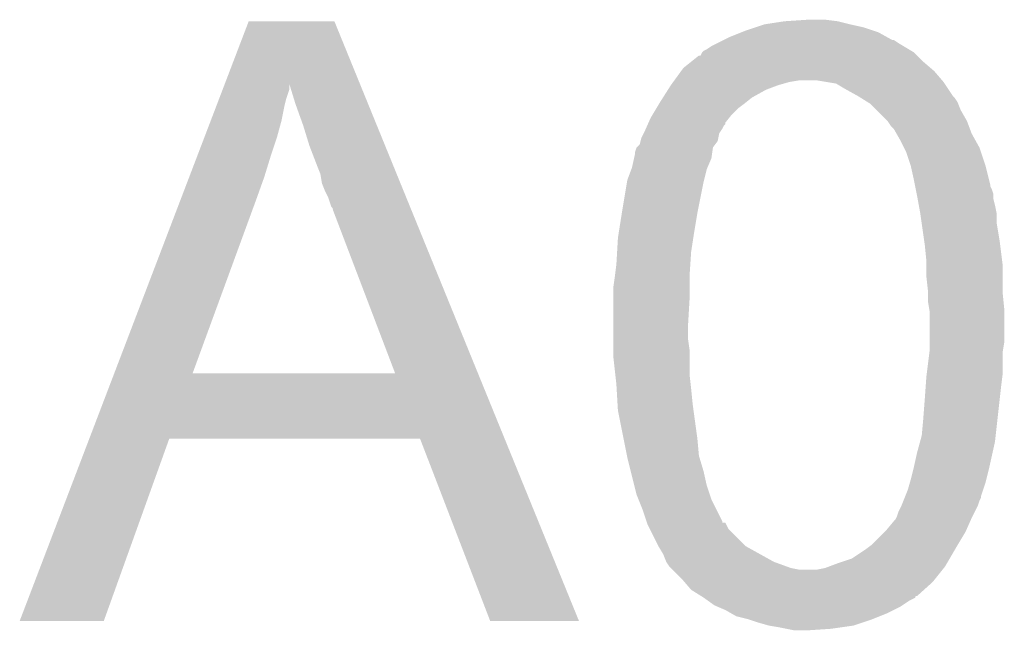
# Model space of a CAD drawing. Extents: x -1.3 to 24.2, y -3.9 to 39.2.
# Tile 26 of 34: x 6.9 to 8.5, y 23.2 to 24.2. Entities that reach past the tile are written whole.
import ezdxf

# ---------------------------------------------------------------- set-up
doc = ezdxf.new("R2010")
doc.units = 0
doc.layers.add('POWERMONITOR_CLICK_V100_GTO', color=14, linetype='CONTINUOUS')

msp = doc.modelspace()

# ---------------------------------------------------------------- linework, layer by layer
at = {"layer": 'POWERMONITOR_CLICK_V100_GTO'}
for points in [[(7.278906, 24.066354), (7.31775, 24.168084), (7.498926, 24.066354), (7.457444, 24.168084)], [(7.31775, 24.168084), (7.317758, 24.1681), (7.457444, 24.168084), (7.317758, 24.1681)], [(8.143232, 24.157938), (8.15848, 24.16302), (8.32104, 24.157938), (8.29818, 24.16302)], [(8.15848, 24.16302), (8.191498, 24.1681), (8.29818, 24.16302), (8.27786, 24.1681)], [(8.191498, 24.1681), (8.229598, 24.17064), (8.27786, 24.1681), (8.257538, 24.17064)], [(8.1026, 24.1427), (8.121648, 24.15032), (8.357622, 24.1427), (8.343902, 24.15032)], [(8.121648, 24.15032), (8.127998, 24.15286), (8.343902, 24.15032), (8.33628, 24.15286)], [(8.127998, 24.15286), (8.143232, 24.157938), (8.33628, 24.15286), (8.32104, 24.157938)], [(8.064502, 24.122382), (8.072122, 24.12746), (8.39385, 24.122382), (8.385386, 24.12746)], [(8.072122, 24.12746), (8.08228, 24.13254), (8.385386, 24.12746), (8.376918, 24.13254)], [(8.08228, 24.13254), (8.092432, 24.137616), (8.376918, 24.13254), (8.369306, 24.137616)], [(8.092432, 24.137616), (8.09244, 24.13762), (8.369306, 24.137616), (8.366766, 24.13762)], [(8.09244, 24.13762), (8.1026, 24.1427), (8.366766, 24.13762), (8.357622, 24.1427)], [(8.0391, 24.10206), (8.051804, 24.11222), (8.41756, 24.10206), (8.4074, 24.11222)], [(8.051804, 24.11222), (8.054346, 24.112236), (8.4074, 24.11222), (8.407384, 24.112236)], [(8.054346, 24.112236), (8.056882, 24.117298), (8.407384, 24.112236), (8.402322, 24.117298)], [(8.056882, 24.117298), (8.059424, 24.119842), (8.402322, 24.117298), (8.398082, 24.119842)], [(8.059424, 24.119842), (8.064502, 24.122382), (8.398082, 24.119842), (8.39385, 24.122382)], [(8.026402, 24.091902), (8.0391, 24.10206), (8.429414, 24.091902), (8.41756, 24.10206)], [(8.011622, 24.07158), (8.022706, 24.08682), (8.448404, 24.07158), (8.435342, 24.08682)], [(8.022706, 24.08682), (8.026402, 24.091902), (8.435342, 24.08682), (8.429414, 24.091902)], [(7.275084, 24.056344), (7.278906, 24.066354), (7.38378, 24.056344), (7.383784, 24.066354)], [(7.39394, 24.03348), (7.383784, 24.066354), (7.512332, 24.03348), (7.498926, 24.066354)], [(8.00123, 24.05634), (8.00608, 24.063958), (8.16102, 24.05634), (8.181338, 24.063958)], [(8.00608, 24.063958), (8.009774, 24.06904), (8.181338, 24.063958), (8.19912, 24.06904)], [(8.009774, 24.06904), (8.011622, 24.07158), (8.19912, 24.06904), (8.214362, 24.07158)], [(8.260078, 24.06904), (8.244842, 24.07158), (8.45058, 24.06904), (8.448404, 24.07158)], [(8.275322, 24.066498), (8.260078, 24.06904), (8.452276, 24.066498), (8.45058, 24.06904)], [(8.28802, 24.05888), (8.275322, 24.066498), (8.457354, 24.05888), (8.452276, 24.066498)], [(7.269262, 24.041098), (7.275084, 24.056344), (7.3787, 24.041098), (7.38378, 24.056344)], [(7.99315, 24.043642), (8.00123, 24.05634), (8.138162, 24.043642), (8.16102, 24.05634)], [(8.31088, 24.04618), (8.28802, 24.05888), (8.465822, 24.04618), (8.457354, 24.05888)], [(7.255684, 24.005538), (7.265384, 24.03094), (7.37108, 24.005538), (7.37616, 24.03094)], [(7.265384, 24.03094), (7.269262, 24.041098), (7.37616, 24.03094), (7.3787, 24.041098)], [(7.40664, 23.99792), (7.39394, 24.03348), (7.526832, 23.99792), (7.512332, 24.03348)], [(7.982204, 24.02586), (7.986776, 24.03348), (8.115302, 24.02586), (8.12546, 24.03348)], [(7.986776, 24.03348), (7.9883, 24.03602), (8.12546, 24.03348), (8.128634, 24.03602)], [(7.9883, 24.03602), (7.99315, 24.043642), (8.128634, 24.03602), (8.138162, 24.043642)], [(8.310884, 24.046178), (8.31088, 24.04618), (8.465822, 24.046178), (8.465822, 24.04618)], [(8.314944, 24.04364), (8.310884, 24.046178), (8.46836, 24.04364), (8.465822, 24.046178)], [(8.327132, 24.036022), (8.314944, 24.04364), (8.47344, 24.036022), (8.46836, 24.04364)], [(8.331202, 24.033478), (8.327132, 24.036022), (8.474458, 24.033478), (8.47344, 24.036022)], [(8.341362, 24.023318), (8.331202, 24.033478), (8.47852, 24.023318), (8.474458, 24.033478)], [(7.97306, 24.01062), (7.976108, 24.0157), (8.101076, 24.01062), (8.10514, 24.0157)], [(7.976108, 24.0157), (7.982204, 24.02586), (8.10514, 24.0157), (8.115302, 24.02586)], [(8.35914, 24.00554), (8.341362, 24.023318), (8.48868, 24.00554), (8.47852, 24.023318)], [(7.245018, 23.9776), (7.255684, 24.005538), (7.363458, 23.9776), (7.37108, 24.005538)], [(7.967414, 23.99792), (7.968546, 24.000466), (8.092442, 23.99792), (8.09498, 24.000466)], [(7.968546, 24.000466), (7.969674, 24.003004), (8.09498, 24.000466), (8.094984, 24.003004)], [(7.969674, 24.003004), (7.97306, 24.01062), (8.094984, 24.003004), (8.101076, 24.01062)], [(8.364222, 23.997918), (8.35914, 24.00554), (8.491538, 23.997918), (8.48868, 24.00554)], [(7.416798, 23.9649), (7.40664, 23.99792), (7.540296, 23.9649), (7.526832, 23.99792)], [(7.95782, 23.977602), (7.96163, 23.985224), (8.083296, 23.977602), (8.084822, 23.985224)], [(7.96163, 23.985224), (7.9629, 23.98776), (8.084822, 23.985224), (8.086512, 23.98776)], [(7.9629, 23.98776), (7.965158, 23.992842), (8.086512, 23.98776), (8.0899, 23.992842)], [(7.965158, 23.992842), (7.967414, 23.99792), (8.0899, 23.992842), (8.092442, 23.99792)], [(8.369302, 23.992838), (8.364222, 23.997918), (8.493444, 23.992838), (8.491538, 23.997918)], [(8.373656, 23.985218), (8.369302, 23.992838), (8.4963, 23.985218), (8.493444, 23.992838)], [(8.37946, 23.97506), (8.373656, 23.985218), (8.501944, 23.97506), (8.4963, 23.985218)], [(7.233378, 23.94712), (7.245018, 23.9776), (7.3533, 23.94712), (7.363458, 23.9776)], [(7.950206, 23.962364), (7.955282, 23.967446), (8.074664, 23.962364), (8.078474, 23.967446)], [(7.955282, 23.967446), (7.95655, 23.972522), (8.078474, 23.967446), (8.082282, 23.972522)], [(7.95655, 23.972522), (7.95782, 23.977602), (8.082282, 23.972522), (8.083296, 23.977602)], [(8.385812, 23.962358), (8.37946, 23.97506), (8.509, 23.962358), (8.501944, 23.97506)], [(7.4295, 23.93188), (7.416798, 23.9649), (7.55376, 23.93188), (7.540296, 23.9649)], [(7.945966, 23.944584), (7.94766, 23.952202), (8.07212, 23.944584), (8.073208, 23.952202)], [(7.94766, 23.952202), (7.947662, 23.954742), (8.073208, 23.952202), (8.073572, 23.954742)], [(7.947662, 23.954742), (7.950204, 23.96236), (8.073572, 23.954742), (8.074662, 23.96236)], [(7.950204, 23.96236), (7.950206, 23.962364), (8.074662, 23.96236), (8.074664, 23.962364)], [(8.38962, 23.954738), (8.385812, 23.962358), (8.51154, 23.954738), (8.509, 23.962358)], [(8.39724, 23.93188), (8.38962, 23.954738), (8.519158, 23.93188), (8.51154, 23.954738)], [(7.22077, 23.9141), (7.233378, 23.94712), (7.34314, 23.9141), (7.3533, 23.94712)], [(7.94258, 23.929342), (7.945966, 23.944584), (8.06559, 23.929342), (8.07212, 23.944584)], [(7.43458, 23.919178), (7.4295, 23.93188), (7.558938, 23.919178), (7.55376, 23.93188)], [(7.437122, 23.903938), (7.43458, 23.919178), (7.565154, 23.903938), (7.558938, 23.919178)], [(7.934962, 23.909022), (7.941626, 23.926802), (8.060054, 23.909022), (8.064502, 23.926802)], [(7.941626, 23.926802), (7.94258, 23.929342), (8.064502, 23.926802), (8.06559, 23.929342)], [(8.39724, 23.931878), (8.39724, 23.93188), (8.51916, 23.931878), (8.519158, 23.93188)], [(8.40232, 23.90902), (8.39724, 23.931878), (8.524876, 23.90902), (8.51916, 23.931878)], [(7.207192, 23.87854), (7.22077, 23.9141), (7.33044, 23.87854), (7.34314, 23.9141)], [(7.4422, 23.89124), (7.437122, 23.903938), (7.57033, 23.89124), (7.565154, 23.903938)], [(7.92734, 23.8633), (7.934538, 23.90648), (8.050784, 23.8633), (8.05942, 23.90648)], [(7.934538, 23.90648), (7.934962, 23.909022), (8.05942, 23.90648), (8.060054, 23.909022)], [(8.403846, 23.901398), (8.40232, 23.90902), (8.52678, 23.901398), (8.524876, 23.90902)], [(7.44728, 23.881078), (7.4422, 23.89124), (7.574474, 23.881078), (7.57033, 23.89124)], [(8.404354, 23.898856), (8.403846, 23.901398), (8.526782, 23.898856), (8.52678, 23.901398)], [(8.40537, 23.893778), (8.404354, 23.898856), (8.52932, 23.893778), (8.526782, 23.898856)], [(8.406894, 23.886156), (8.40537, 23.893778), (8.53186, 23.886156), (8.52932, 23.893778)], [(7.098578, 23.594088), (7.207192, 23.87854), (7.22631, 23.594088), (7.33044, 23.87854)], [(7.452364, 23.865838), (7.44728, 23.881078), (7.580688, 23.865838), (7.574474, 23.881078)], [(8.4074, 23.88362), (8.406894, 23.886156), (8.53186, 23.88362), (8.53186, 23.886156)], [(8.408324, 23.878538), (8.4074, 23.88362), (8.53186, 23.878538), (8.53186, 23.88362)], [(8.410172, 23.86838), (8.408324, 23.878538), (8.5344, 23.86838), (8.53186, 23.878538)], [(7.4549, 23.863294), (7.452364, 23.865838), (7.581726, 23.863294), (7.580688, 23.865838)], [(7.454902, 23.860756), (7.4549, 23.863294), (7.582762, 23.860756), (7.581726, 23.863294)], [(7.556468, 23.59406), (7.454902, 23.860756), (7.69151, 23.59406), (7.582762, 23.860756)], [(7.921324, 23.8252), (7.926136, 23.85568), (8.04418, 23.8252), (8.04926, 23.85568)], [(7.926136, 23.85568), (7.92734, 23.8633), (8.04926, 23.85568), (8.050784, 23.8633)], [(8.41248, 23.85568), (8.410172, 23.86838), (8.53694, 23.85568), (8.5344, 23.86838)], [(8.412482, 23.855678), (8.41248, 23.85568), (8.53694, 23.855678), (8.53694, 23.85568)], [(8.414658, 23.840438), (8.412482, 23.855678), (8.53694, 23.840438), (8.53694, 23.855678)], [(8.419012, 23.80996), (8.414658, 23.840438), (8.54202, 23.80996), (8.53694, 23.840438)], [(7.91972, 23.81504), (7.921324, 23.8252), (8.042616, 23.81504), (8.04418, 23.8252)], [(7.918374, 23.79218), (7.91972, 23.81504), (8.0391, 23.79218), (8.042616, 23.81504)], [(8.4201, 23.80234), (8.419012, 23.80996), (8.542974, 23.80234), (8.54202, 23.80996)], [(7.91718, 23.77186), (7.918374, 23.79218), (8.037744, 23.77186), (8.0391, 23.79218)], [(8.42264, 23.776942), (8.4201, 23.80234), (8.546148, 23.776942), (8.542974, 23.80234)], [(8.42264, 23.769318), (8.42264, 23.776942), (8.5471, 23.769318), (8.546148, 23.776942)], [(7.914956, 23.75408), (7.91718, 23.77186), (8.03656, 23.75408), (8.037744, 23.77186)], [(8.42264, 23.75154), (8.42264, 23.769318), (8.5471, 23.75154), (8.5471, 23.769318)], [(7.9121, 23.73376), (7.91464, 23.75154), (8.03656, 23.73376), (8.03656, 23.75154)], [(7.91464, 23.75154), (7.914956, 23.75408), (8.03656, 23.75154), (8.03656, 23.75408)], [(8.42518, 23.728678), (8.42264, 23.75154), (8.5471, 23.728678), (8.5471, 23.75154)], [(7.9121, 23.715978), (7.9121, 23.73376), (8.03656, 23.715978), (8.03656, 23.73376)], [(8.42518, 23.7236), (8.42518, 23.728678), (8.5471, 23.7236), (8.5471, 23.728678)], [(7.9121, 23.6728), (7.9121, 23.715978), (8.03402, 23.6728), (8.03656, 23.715978)], [(8.42518, 23.710898), (8.42518, 23.7236), (8.548372, 23.710898), (8.5471, 23.7236)], [(8.427296, 23.698202), (8.42518, 23.710898), (8.54964, 23.698202), (8.548372, 23.710898)], [(8.42772, 23.695658), (8.427296, 23.698202), (8.54964, 23.695658), (8.54964, 23.698202)], [(8.42772, 23.644858), (8.42772, 23.695658), (8.54964, 23.644858), (8.54964, 23.695658)], [(7.9121, 23.649942), (7.9121, 23.6728), (8.03402, 23.649942), (8.03402, 23.6728)], [(7.9121, 23.63216), (7.9121, 23.649942), (8.03656, 23.63216), (8.03402, 23.649942)], [(7.9121, 23.622002), (7.9121, 23.63216), (8.03656, 23.622002), (8.03656, 23.63216)], [(8.423274, 23.59406), (8.427718, 23.629618), (8.5471, 23.59406), (8.5471, 23.629618)], [(8.427718, 23.629618), (8.42772, 23.62962), (8.5471, 23.629618), (8.5471, 23.62962)], [(8.42772, 23.62962), (8.42772, 23.644858), (8.5471, 23.62962), (8.54964, 23.644858)], [(7.915488, 23.591522), (7.9121, 23.622002), (8.03656, 23.591522), (8.03656, 23.622002)], [(7.057834, 23.48738), (7.098568, 23.59406), (7.735008, 23.48738), (7.69151, 23.59406)], [(7.098568, 23.59406), (7.098578, 23.594088), (7.556468, 23.59406), (7.22631, 23.594088)], [(7.91718, 23.57628), (7.915488, 23.591522), (8.038254, 23.57628), (8.03656, 23.591522)], [(8.42155, 23.57374), (8.42264, 23.58898), (8.54456, 23.57374), (8.546464, 23.58898)], [(8.42264, 23.58898), (8.423274, 23.59406), (8.546464, 23.58898), (8.5471, 23.59406)], [(7.91763, 23.56866), (7.91718, 23.57628), (8.0391, 23.56866), (8.038254, 23.57628)], [(7.919124, 23.54326), (7.91763, 23.56866), (8.04164, 23.54326), (8.0391, 23.56866)], [(8.4201, 23.55342), (8.42155, 23.57374), (8.542302, 23.55342), (8.54456, 23.57374)], [(8.41756, 23.5204), (8.4201, 23.55342), (8.538632, 23.5204), (8.542302, 23.55342)], [(7.91972, 23.5331), (7.919124, 23.54326), (8.043026, 23.5331), (8.04164, 23.54326)], [(7.928864, 23.48738), (7.91972, 23.5331), (8.04926, 23.48738), (8.043026, 23.5331)], [(8.41502, 23.492458), (8.41756, 23.5204), (8.535528, 23.492458), (8.538632, 23.5204)], [(6.944372, 23.190232), (7.057826, 23.487362), (7.081512, 23.190232), (7.188196, 23.487362)], [(7.057826, 23.487362), (7.057834, 23.48738), (7.188196, 23.487362), (7.597122, 23.48738)], [(7.711436, 23.190216), (7.597122, 23.48738), (7.85618, 23.190216), (7.735008, 23.48738)], [(7.934452, 23.459442), (7.928864, 23.48738), (8.0518, 23.459442), (8.04926, 23.48738)], [(8.412248, 23.4823), (8.41502, 23.492458), (8.5344, 23.4823), (8.535528, 23.492458)], [(8.4074, 23.464522), (8.412248, 23.4823), (8.530448, 23.464522), (8.5344, 23.4823)], [(7.93496, 23.4569), (7.934452, 23.459442), (8.052564, 23.4569), (8.0518, 23.459442)], [(7.940676, 23.434038), (7.93496, 23.4569), (8.05942, 23.434038), (8.052564, 23.4569)], [(8.40232, 23.44166), (8.4074, 23.464522), (8.525368, 23.44166), (8.530448, 23.464522)], [(8.40105, 23.43658), (8.40232, 23.44166), (8.52424, 23.43658), (8.525368, 23.44166)], [(7.94639, 23.411182), (7.940676, 23.434038), (8.0645, 23.411182), (8.05942, 23.434038)], [(8.395788, 23.416262), (8.39724, 23.42134), (8.51916, 23.416262), (8.520428, 23.42134)], [(8.39724, 23.42134), (8.40105, 23.43658), (8.520428, 23.42134), (8.52424, 23.43658)], [(7.9502, 23.395942), (7.94639, 23.411182), (8.06958, 23.395942), (8.0645, 23.411182)], [(8.39216, 23.403558), (8.395788, 23.416262), (8.514926, 23.403558), (8.51916, 23.416262)], [(7.953248, 23.388322), (7.9502, 23.395942), (8.07212, 23.388322), (8.06958, 23.395942)], [(8.385046, 23.385778), (8.387078, 23.390856), (8.509, 23.385778), (8.511538, 23.390856)], [(8.387078, 23.390856), (8.388094, 23.393396), (8.511538, 23.390856), (8.51154, 23.393396)], [(8.388094, 23.393396), (8.39216, 23.403558), (8.51154, 23.393396), (8.514926, 23.403558)], [(7.96036, 23.37054), (7.953248, 23.388322), (8.081012, 23.37054), (8.07212, 23.388322)], [(8.37692, 23.367998), (8.382, 23.37816), (8.501378, 23.367998), (8.50646, 23.37816)], [(8.382, 23.37816), (8.385046, 23.385778), (8.50646, 23.37816), (8.509, 23.385778)], [(7.966286, 23.352764), (7.96036, 23.37054), (8.089898, 23.352764), (8.081012, 23.37054)], [(8.371838, 23.3553), (8.373108, 23.35784), (8.49517, 23.3553), (8.4963, 23.35784)], [(8.373108, 23.35784), (8.37438, 23.36038), (8.4963, 23.35784), (8.49757, 23.36038)], [(8.37438, 23.36038), (8.37692, 23.367998), (8.49757, 23.36038), (8.501378, 23.367998)], [(7.967128, 23.350242), (7.966286, 23.352764), (8.0899, 23.350242), (8.089898, 23.352764)], [(7.967134, 23.35022), (7.967128, 23.350242), (8.094966, 23.35022), (8.0899, 23.350242)], [(7.96798, 23.347682), (7.967134, 23.35022), (8.09624, 23.347682), (8.094966, 23.35022)], [(7.97179, 23.340064), (7.96798, 23.347682), (8.100058, 23.340064), (8.09624, 23.347682)], [(8.356602, 23.337522), (8.3693, 23.35276), (8.487268, 23.337522), (8.494042, 23.35276)], [(8.3693, 23.35276), (8.371838, 23.3553), (8.494042, 23.35276), (8.49517, 23.3553)], [(7.98576, 23.312122), (7.97179, 23.340064), (8.128, 23.312122), (8.100058, 23.340064)], [(8.333738, 23.31466), (8.354058, 23.33498), (8.473948, 23.31466), (8.48614, 23.33498)], [(8.354058, 23.33498), (8.356602, 23.337522), (8.48614, 23.33498), (8.487268, 23.337522)], [(7.98576, 23.31212), (7.98576, 23.312122), (8.128004, 23.31212), (8.128, 23.312122)], [(7.99338, 23.299422), (7.98576, 23.31212), (8.150858, 23.299422), (8.128004, 23.31212)], [(8.32358, 23.30704), (8.326966, 23.30958), (8.469418, 23.30704), (8.4709, 23.30958)], [(8.326966, 23.30958), (8.333738, 23.31466), (8.4709, 23.30958), (8.473948, 23.31466)], [(7.99846, 23.28672), (7.99338, 23.299422), (8.173718, 23.28672), (8.150858, 23.299422)], [(8.30072, 23.2918), (8.32358, 23.30704), (8.460528, 23.2918), (8.469418, 23.30704)], [(7.99846, 23.286718), (7.99846, 23.28672), (8.173724, 23.286718), (8.173718, 23.28672)], [(8.00354, 23.2791), (7.99846, 23.286718), (8.19468, 23.2791), (8.173724, 23.286718)], [(8.00608, 23.276562), (8.00354, 23.2791), (8.20166, 23.276562), (8.19468, 23.2791)], [(8.008622, 23.27402), (8.00608, 23.276562), (8.214358, 23.27402), (8.20166, 23.276562)], [(8.244838, 23.27402), (8.257538, 23.27656), (8.449056, 23.27402), (8.451088, 23.27656)], [(8.257538, 23.27656), (8.264312, 23.2791), (8.451088, 23.27656), (8.45312, 23.2791)], [(8.264312, 23.2791), (8.27786, 23.28418), (8.45312, 23.2791), (8.456082, 23.28418)], [(8.27786, 23.28418), (8.30072, 23.2918), (8.456082, 23.28418), (8.460528, 23.2918)], [(8.023862, 23.25878), (8.008622, 23.27402), (8.436864, 23.25878), (8.449056, 23.27402)], [(8.028216, 23.2537), (8.023862, 23.25878), (8.4328, 23.2537), (8.436864, 23.25878)], [(8.039098, 23.241002), (8.028216, 23.2537), (8.418688, 23.241002), (8.4328, 23.2537)], [(8.055358, 23.23084), (8.039098, 23.241002), (8.407396, 23.23084), (8.418688, 23.241002)], [(8.055396, 23.230816), (8.055358, 23.23084), (8.40486, 23.230816), (8.407396, 23.23084)], [(8.05942, 23.2283), (8.055396, 23.230816), (8.404844, 23.2283), (8.40486, 23.230816)], [(8.05943, 23.228294), (8.05942, 23.2283), (8.404844, 23.228294), (8.404844, 23.2283)], [(8.066536, 23.223218), (8.05943, 23.228294), (8.394698, 23.223218), (8.404844, 23.228294)], [(8.077198, 23.215602), (8.066536, 23.223218), (8.38327, 23.215602), (8.394698, 23.223218)], [(8.08313, 23.21306), (8.077198, 23.215602), (8.379458, 23.21306), (8.38327, 23.215602)], [(8.09498, 23.20798), (8.08313, 23.21306), (8.369298, 23.20798), (8.379458, 23.21306)], [(8.10387, 23.2029), (8.09498, 23.20798), (8.35914, 23.2029), (8.369298, 23.20798)], [(8.112758, 23.19782), (8.10387, 23.2029), (8.34644, 23.19782), (8.35914, 23.2029)], [(8.133074, 23.19274), (8.112758, 23.19782), (8.333742, 23.19274), (8.34644, 23.19782)], [(7.081502, 23.1902), (6.944372, 23.190232), (7.081502, 23.1902), (7.081512, 23.190232)], [(7.856186, 23.1902), (7.85618, 23.190216), (7.856186, 23.1902), (7.711436, 23.190216)], [(8.13308, 23.192738), (8.133074, 23.19274), (8.333734, 23.192738), (8.333742, 23.19274)], [(8.14832, 23.18766), (8.13308, 23.192738), (8.3185, 23.18766), (8.333734, 23.192738)], [(8.166098, 23.18258), (8.14832, 23.18766), (8.303258, 23.18258), (8.3185, 23.18766)], [(8.18134, 23.18004), (8.166098, 23.18258), (8.285478, 23.18004), (8.303258, 23.18258)], [(8.19404, 23.1775), (8.18134, 23.18004), (8.2677, 23.1775), (8.285478, 23.18004)], [(8.206738, 23.17496), (8.19404, 23.1775), (8.229602, 23.17496), (8.2677, 23.1775)]]:
    msp.add_solid(points, dxfattribs=at)

doc.saveas('drawing.dxf')
